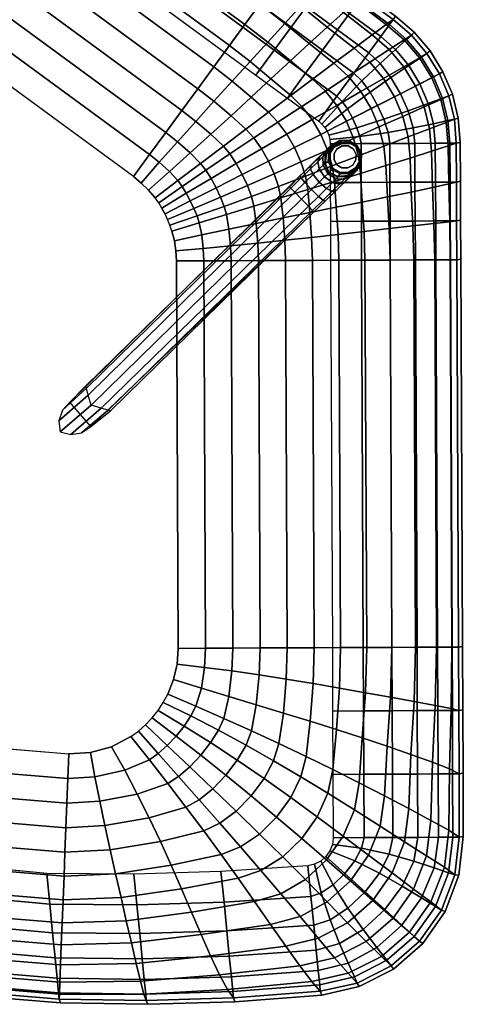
# Model space of a CAD drawing. Header units: inches. Extents: x -419 to 77, y -13 to 172.
# Tile 24 of 256: x -41 to -28, y 1 to 29. Entities that reach past the tile are written whole.
import ezdxf

# ---------------------------------------------------------------- set-up
doc = ezdxf.new("R2010")
doc.units = ezdxf.units.IN
doc.header["$MEASUREMENT"] = 0
for name, color, linetype in [('A-FURN', 1, 'Continuous'), ('A-FURN-3-OPENEST-SEAT-FABRIC-SURFACE', 141, 'Continuous'), ('A-FURN-3-OPENEST-SEAT-FRAME', 254, 'Continuous'), ('A-FURN-3-OPENEST-SEAT-LEG-FRAME', 251, 'Continuous'), ('A-FURN-3-OPENEST-SEAT-LEG-FRAME-TRIM', 250, 'Continuous'), ('A-FURN-3-OPENEST-SEAT-THREAD', 254, 'Continuous')]:
    doc.layers.add(name, color=color, linetype=linetype)

# ---------------------------------------------------------------- blocks, each defined once
blk = doc.blocks.new('SOSS-X-N-3D-3')
at = {"layer": 'A-FURN-3-OPENEST-SEAT-FABRIC-SURFACE'}
for points, invisible_edges in [([(-30.755, 3.196, 16.496), (-33.805, 0.635, 16.496), (-23.683, -12.153, 16.496), (-3.783, -9.179, 16.496)], 10), ([(-33.805, 0.635, 16.496), (-23.683, -12.153, 16.496), (-23.966, -12.181, 16.496), (-34.21, 0.178, 16.496)], 5), ([(-34.21, 0.178, 16.496), (-23.966, -12.181, 16.496), (-24.25, -12.182, 16.496), (-34.513, -0.352, 16.496)], 5), ([(-34.513, -0.352, 16.496), (-24.25, -12.182, 16.496), (-24.533, -12.156, 16.496), (-34.7, -0.934, 16.496)], 5), ([(-34.743, -1.196, 16.496), (-24.706, -12.127, 16.496), (-24.533, -12.156, 16.496), (-34.7, -0.934, 16.496)], 5), ([(-34.762, -1.462, 16.496), (-24.876, -12.087, 16.496), (-24.706, -12.127, 16.496), (-34.743, -1.196, 16.496)], 5), ([(-34.757, -1.728, 16.496), (-25.045, -12.037, 16.496), (-24.876, -12.087, 16.496), (-34.762, -1.462, 16.496)], 5), ([(-34.728, -1.993, 16.496), (-25.209, -11.977, 16.496), (-25.045, -12.037, 16.496), (-34.757, -1.728, 16.496)], 5), ([(-34.676, -2.254, 16.496), (-25.371, -11.907, 16.496), (-25.209, -11.977, 16.496), (-34.728, -1.993, 16.496)], 5), ([(-34.6, -2.509, 16.496), (-25.527, -11.828, 16.496), (-25.371, -11.907, 16.496), (-34.676, -2.254, 16.496)], 5), ([(-34.6, -2.509, 16.496), (-25.527, -11.828, 16.496), (-25.77, -11.681, 16.496), (-34.423, -2.917, 16.496)], 5), ([(-34.423, -2.917, 16.496), (-25.77, -11.681, 16.496), (-25.998, -11.511, 16.496), (-34.188, -3.293, 16.496)], 5), ([(-34.188, -3.293, 16.496), (-25.998, -11.511, 16.496), (-26.208, -11.321, 16.496), (-33.898, -3.63, 16.496)], 1)]:
    blk.add_3dface(points, dxfattribs=dict(at, invisible_edges=invisible_edges))
at = {"layer": 'A-FURN-3-OPENEST-SEAT-FRAME'}
for points, invisible_edges in [([(-3.142, -13.462, 9.843), (-23.043, -16.436, 9.843), (-35.728, 3.457, 9.843), (-32.795, 5.849, 9.843)], 10), ([(-36.961, -6.692, 9.843), (-38.218, -5.435, 9.843), (-37.476, 1.746, 9.843), (-35.728, 3.457, 9.843)], 10), ([(-35.728, 3.457, 9.843), (-23.043, -16.436, 9.843), (-29.27, -14.383, 9.843), (-36.961, -6.692, 9.843)], 11), ([(-38.218, -5.435, 9.843), (-39.476, -4.177, 9.843), (-39.162, -0.028, 9.843), (-37.476, 1.746, 9.843)], 10), ([(-39.476, -4.177, 9.843), (-40.734, -2.919, 9.843), (-40.784, -1.86, 9.843), (-39.162, -0.028, 9.843)], 10), ([(-40.734, -2.919, 9.843), (-40.853, -2.767, 9.843), (-40.888, -2.023, 9.843), (-40.784, -1.86, 9.843)], 10), ([(-40.931, -2.59, 9.843), (-40.964, -2.399, 9.843), (-40.949, -2.207, 9.843)], 8), ([(-40.853, -2.767, 9.843), (-40.931, -2.59, 9.843), (-40.949, -2.207, 9.843), (-40.888, -2.023, 9.843)], 10), ([(-23.043, -16.436, 9.843), (-24.123, -16.597, 9.843), (-28.498, -15.155, 9.843), (-29.27, -14.383, 9.843)], 10), ([(-24.123, -16.597, 9.843), (-25.202, -16.759, 9.843), (-27.727, -15.926, 9.843), (-28.498, -15.155, 9.843)], 10), ([(-25.202, -16.759, 9.843), (-26.282, -16.92, 9.843), (-26.955, -16.698, 9.843), (-27.727, -15.926, 9.843)], 10), ([(-26.282, -16.92, 9.843), (-26.404, -16.929, 9.843), (-26.862, -16.778, 9.843), (-26.955, -16.698, 9.843)], 10), ([(-26.404, -16.929, 9.843), (-26.526, -16.918, 9.843), (-26.758, -16.842, 9.843), (-26.862, -16.778, 9.843)], 10), ([(-26.526, -16.918, 9.843), (-26.645, -16.889, 9.843), (-26.758, -16.842, 9.843)], 8)]:
    blk.add_3dface(points, dxfattribs=dict(at, invisible_edges=invisible_edges))
at = {"layer": 'A-FURN-3-OPENEST-SEAT-LEG-FRAME'}
for points, invisible_edges in [([(-27.978, -15.019, 9.134), (-28.02, -16.676, 9.843), (-27.77, -6.325, 9.843), (-27.852, -7.032, 9.134)], 1), ([(-28.02, -16.676, 9.843), (-27.77, -6.325, 9.843), (-26.877, -6.398, 9.843), (-27.005, -16.693, 9.843)], 8), ([(-26.868, -7.042, 9.134), (-26.877, -6.398, 9.843), (-27.005, -16.693, 9.843), (-26.994, -15.035, 9.134)], 4), ([(-27.99, -15.451, 9.09), (-27.99, -15.451, 9.09), (-28.02, -16.676, 9.843), (-27.978, -15.019, 9.134)], 6), ([(-26.994, -15.035, 9.134), (-26.994, -15.035, 9.134), (-27.005, -16.693, 9.843), (-26.996, -15.467, 9.09)], 6), ([(-27.999, -15.86, 8.947), (-27.999, -15.86, 8.947), (-28.02, -16.676, 9.843), (-27.99, -15.451, 9.09)], 6), ([(-26.996, -15.467, 9.09), (-26.996, -15.467, 9.09), (-27.005, -16.693, 9.843), (-27, -15.876, 8.947)], 6), ([(-28.02, -16.676, 9.843), (-28.02, -16.676, 9.843), (-27.999, -15.86, 8.947), (-28.006, -16.214, 8.698)], 10), ([(-27, -15.876, 8.947), (-27, -15.876, 8.947), (-27.005, -16.693, 9.843), (-27.004, -16.231, 8.698)], 6), ([(-28.01, -16.479, 8.355), (-28.01, -16.479, 8.355), (-28.02, -16.676, 9.843), (-28.006, -16.214, 8.698)], 6), ([(-27.727, -16.329, 0.177), (-27.506, -16.267, 0.177), (-27.287, -16.336, 0.177), (-27.136, -16.51, 0.177)], 8), ([(-27.004, -16.231, 8.698), (-27.004, -16.231, 8.698), (-27.005, -16.693, 9.843), (-27.008, -16.495, 8.355)], 6), ([(-28.02, -16.676, 9.843), (-28.02, -16.676, 9.843), (-28.01, -16.479, 8.355), (-28.012, -16.635, 7.95)], 10), ([(-27.937, -16.723, 0.177), (-27.883, -16.498, 0.177), (-27.09, -16.736, 0.177), (-27.15, -16.947, 0.177)], 10), ([(-27.883, -16.498, 0.177), (-27.727, -16.329, 0.177), (-27.136, -16.51, 0.177), (-27.09, -16.736, 0.177)], 10), ([(-27.005, -16.693, 9.843), (-27.005, -16.693, 9.843), (-27.012, -16.651, 7.95), (-27.008, -16.495, 8.355)], 10), ([(-28.011, -16.686, 7.52), (-28.011, -16.686, 7.52), (-28.02, -16.676, 9.843), (-28.012, -16.635, 7.95)], 4), ([(-27.077, -16.946, 9.843), (-27.956, -16.931, 9.843), (-28.02, -16.676, 9.843), (-27.005, -16.693, 9.843)], 5), ([(-27.883, -16.936, 0.177), (-27.937, -16.723, 0.177), (-27.15, -16.947, 0.177), (-27.307, -17.1, 0.177)], 10), ([(-27.012, -16.651, 7.95), (-27.012, -16.651, 7.95), (-27.005, -16.693, 9.843), (-27.014, -16.702, 7.52)], 2), ([(-27.266, -17.128, 9.843), (-27.773, -17.12, 9.843), (-27.956, -16.931, 9.843), (-27.077, -16.946, 9.843)], 5), ([(-27.307, -17.1, 0.177), (-27.52, -17.153, 0.177), (-27.731, -17.093, 0.177), (-27.883, -16.936, 0.177)], 8), ([(-27.521, -17.192, 9.843), (-27.773, -17.12, 9.843), (-27.773, -17.12, 9.843), (-27.266, -17.128, 9.843)], 4)]:
    blk.add_3dface(points, dxfattribs=dict(at, invisible_edges=invisible_edges))
at = {"layer": 'A-FURN-3-OPENEST-SEAT-LEG-FRAME-TRIM'}
for points, invisible_edges in [([(-27.787, -16.566, 0), (-27.234, -16.575, 0), (-27.194, -16.735, 0), (-27.832, -16.725, 0)], 5), ([(-27.787, -16.566, 0), (-27.668, -16.451, 0), (-27.349, -16.456, 0), (-27.234, -16.575, 0)], 10), ([(-27.668, -16.451, 0), (-27.668, -16.451, 0), (-27.508, -16.411, 0), (-27.349, -16.456, 0)], 8), ([(-27.792, -16.885, 0), (-27.832, -16.725, 0), (-27.194, -16.735, 0), (-27.24, -16.894, 0)], 10), ([(-27.24, -16.894, 0), (-27.358, -17.009, 0), (-27.677, -17.003, 0), (-27.792, -16.885, 0)], 10), ([(-27.677, -17.003, 0), (-27.677, -17.003, 0), (-27.358, -17.009, 0), (-27.519, -17.049, 0)], 2)]:
    blk.add_3dface(points, dxfattribs=dict(at, invisible_edges=invisible_edges))
at = {"layer": 'A-FURN-3-OPENEST-SEAT-FABRIC-SURFACE'}
mesh = blk.add_polymesh((37, 7), dxfattribs=at)
for k, corner in enumerate([(0, -16.772, 13.169), (0, -16.591, 12.309), (0, -16.183, 11.529), (0, -15.607, 10.863), (0, -14.902, 10.335), (0, -14.097, 9.978), (0, -13.228, 9.843), (-0.876, -16.793, 13.169), (-0.886, -16.613, 12.309), (-0.909, -16.204, 11.529), (-0.94, -15.629, 10.863), (-0.977, -14.924, 10.335), (-1.015, -14.121, 9.978), (-1.051, -13.254, 9.843), (-1.749, -16.858, 13.169), (-1.766, -16.678, 12.309), (-1.804, -16.271, 11.529), (-1.858, -15.697, 10.863), (-1.926, -14.995, 10.335), (-2.007, -14.195, 9.978), (-2.099, -13.332, 9.843), (-2.619, -16.966, 13.169), (-2.645, -16.788, 12.309), (-2.706, -16.384, 11.529), (-2.791, -15.814, 10.863), (-2.895, -15.117, 10.335), (-3.014, -14.321, 9.978), (-3.142, -13.462, 9.843), (-22.52, -19.94, 13.169), (-22.546, -19.762, 12.309), (-22.607, -19.358, 11.529), (-22.692, -18.788, 10.863), (-22.796, -18.091, 10.335), (-22.915, -17.295, 9.978), (-23.043, -16.436, 9.843), (-23.599, -20.102, 13.169), (-23.626, -19.923, 12.309), (-23.686, -19.519, 11.529), (-23.771, -18.95, 10.863), (-23.875, -18.252, 10.335), (-23.994, -17.457, 9.978), (-24.123, -16.597, 9.843), (-24.679, -20.263, 13.169), (-24.705, -20.085, 12.309), (-24.766, -19.681, 11.529), (-24.851, -19.111, 10.863), (-24.955, -18.414, 10.335), (-25.074, -17.618, 9.978), (-25.202, -16.759, 9.843), (-25.758, -20.424, 13.169), (-25.785, -20.246, 12.309), (-25.845, -19.842, 11.529), (-25.93, -19.272, 10.863), (-26.034, -18.575, 10.335), (-26.153, -17.779, 9.978), (-26.282, -16.92, 9.843), (-26.43, -20.472, 13.169), (-26.421, -20.289, 12.309), (-26.395, -19.872, 11.529), (-26.365, -19.288, 10.863), (-26.347, -18.578, 10.335), (-26.354, -17.778, 9.978), (-26.404, -16.929, 9.843), (-27.1, -20.415, 13.169), (-27.064, -20.231, 12.309), (-26.976, -19.81, 11.529), (-26.858, -19.222, 10.863), (-26.73, -18.516, 10.335), (-26.613, -17.733, 9.978), (-26.526, -16.918, 9.843), (-27.754, -20.254, 13.169), (-27.695, -20.075, 12.309), (-27.559, -19.661, 11.529), (-27.369, -19.086, 10.863), (-27.143, -18.402, 10.335), (-26.896, -17.653, 9.978), (-26.645, -16.889, 9.843), (-28.375, -19.994, 13.169), (-28.295, -19.825, 12.309), (-28.116, -19.434, 11.529), (-27.861, -18.891, 10.863), (-27.543, -18.248, 10.335), (-27.172, -17.548, 9.978), (-26.758, -16.842, 9.843), (-28.949, -19.641, 13.169), (-28.847, -19.489, 12.309), (-28.62, -19.139, 11.529), (-28.296, -18.651, 10.863), (-27.889, -18.07, 10.335), (-27.407, -17.431, 9.978), (-26.862, -16.778, 9.843), (-29.46, -19.204, 13.169), (-29.333, -19.076, 12.309), (-29.044, -18.787, 11.529), (-28.637, -18.38, 10.863), (-28.138, -17.881, 10.335), (-27.569, -17.312, 9.978), (-26.955, -16.698, 9.843), (-30.232, -18.432, 13.169), (-30.105, -18.304, 12.309), (-29.816, -18.015, 11.529), (-29.408, -17.608, 10.863), (-28.91, -17.11, 10.335), (-28.341, -16.541, 9.978), (-27.727, -15.926, 9.843), (-31.004, -17.66, 13.169), (-30.876, -17.533, 12.309), (-30.587, -17.244, 11.529), (-30.18, -16.836, 10.863), (-29.682, -16.338, 10.335), (-29.113, -15.769, 9.978), (-28.498, -15.155, 9.843), (-31.776, -16.888, 13.169), (-31.648, -16.761, 12.309), (-31.359, -16.472, 11.529), (-30.952, -16.065, 10.863), (-30.453, -15.566, 10.335), (-29.885, -14.997, 9.978), (-29.27, -14.383, 9.843), (-39.466, -9.198, 13.169), (-39.338, -9.07, 12.309), (-39.05, -8.781, 11.529), (-38.642, -8.374, 10.863), (-38.144, -7.876, 10.335), (-37.575, -7.307, 9.978), (-36.961, -6.692, 9.843), (-40.724, -7.94, 13.169), (-40.596, -7.813, 12.309), (-40.307, -7.524, 11.529), (-39.9, -7.116, 10.863), (-39.402, -6.618, 10.335), (-38.833, -6.049, 9.978), (-38.218, -5.435, 9.843), (-41.982, -6.682, 13.169), (-41.854, -6.555, 12.309), (-41.565, -6.266, 11.529), (-41.158, -5.858, 10.863), (-40.659, -5.36, 10.335), (-40.091, -4.791, 9.978), (-39.476, -4.177, 9.843), (-43.239, -5.424, 13.169), (-43.112, -5.297, 12.309), (-42.823, -5.008, 11.529), (-42.416, -4.601, 10.863), (-41.917, -4.102, 10.335), (-41.348, -3.533, 9.978), (-40.734, -2.919, 9.843), (-43.893, -4.586, 13.169), (-43.726, -4.501, 12.309), (-43.339, -4.315, 11.529), (-42.805, -4.045, 10.863), (-42.178, -3.697, 10.335), (-41.51, -3.27, 9.977), (-40.853, -2.767, 9.843), (-44.323, -3.614, 13.169), (-44.131, -3.568, 12.309), (-43.682, -3.467, 11.529), (-43.066, -3.319, 10.863), (-42.356, -3.126, 10.335), (-41.621, -2.883, 9.977), (-40.931, -2.59, 9.843), (-44.503, -2.566, 13.169), (-44.302, -2.557, 12.309), (-43.829, -2.535, 11.529), (-43.182, -2.504, 10.863), (-42.439, -2.469, 10.335), (-41.674, -2.433, 9.977), (-40.964, -2.399, 9.843), (-44.422, -1.506, 13.169), (-44.227, -1.535, 12.309), (-43.77, -1.593, 11.529), (-43.143, -1.681, 10.863), (-42.419, -1.807, 10.335), (-41.664, -1.98, 9.977), (-40.949, -2.207, 9.843), (-44.086, -0.498, 13.169), (-43.912, -0.567, 12.309), (-43.509, -0.716, 11.529), (-42.952, -0.934, 10.863), (-42.295, -1.222, 10.335), (-41.589, -1.584, 9.977), (-40.888, -2.023, 9.843), (-43.514, 0.398, 13.169), (-43.375, 0.283, 12.309), (-43.06, 0.023, 11.529), (-42.617, -0.345, 10.863), (-42.073, -0.794, 10.335), (-41.453, -1.307, 9.978), (-40.784, -1.86, 9.843), (-41.911, 2.248, 13.169), (-41.771, 2.131, 12.309), (-41.453, 1.868, 11.529), (-41.004, 1.497, 10.863), (-40.457, 1.043, 10.335), (-39.833, 0.527, 9.977), (-39.162, -0.028, 9.843), (-40.225, 4.021, 13.169), (-40.084, 3.905, 12.309), (-39.766, 3.641, 11.529), (-39.318, 3.27, 10.863), (-38.77, 2.817, 10.335), (-38.147, 2.301, 9.977), (-37.476, 1.746, 9.843), (-38.458, 5.716, 13.169), (-38.319, 5.601, 12.309), (-38.004, 5.34, 11.529), (-37.561, 4.973, 10.863), (-37.017, 4.524, 10.335), (-36.398, 4.011, 9.978), (-35.728, 3.457, 9.843), (-34.954, 8.658, 13.169), (-34.844, 8.515, 12.309), (-34.595, 8.191, 11.529), (-34.244, 7.735, 10.863), (-33.815, 7.176, 10.335), (-33.324, 6.538, 9.978), (-32.795, 5.849, 9.843), (-33.396, 9.713, 13.169), (-33.301, 9.555, 12.31), (-33.091, 9.205, 11.529), (-32.792, 8.708, 10.865), (-32.424, 8.107, 10.335), (-31.999, 7.424, 9.981), (-31.534, 6.698, 9.843), (-31.727, 10.581, 13.169), (-31.643, 10.41, 12.312), (-31.461, 10.051, 11.529), (-31.202, 9.528, 10.869), (-30.892, 8.899, 10.335), (-30.544, 8.172, 9.987), (-30.181, 7.392, 9.843), (-29.968, 11.251, 13.169), (-29.902, 11.069, 12.313), (-29.766, 10.696, 11.528), (-29.567, 10.149, 10.871), (-29.329, 9.493, 10.335), (-29.052, 8.734, 9.99), (-28.756, 7.921, 9.843), (-29.534, 10.974, 13.169), (-29.477, 10.805, 12.411), (-29.363, 10.471, 11.728), (-29.199, 9.988, 11.157), (-28.999, 9.407, 10.7), (-28.763, 8.735, 10.402), (-28.503, 8.01, 10.274), (-29.172, 10.609, 13.168), (-29.116, 10.447, 12.568), (-29.013, 10.137, 12.01), (-28.871, 9.716, 11.522), (-28.701, 9.215, 11.127), (-28.508, 8.661, 10.854), (-28.302, 8.083, 10.736), (-28.898, 10.173, 13.167), (-28.847, 10.033, 12.669), (-28.756, 9.784, 12.223), (-28.637, 9.457, 11.836), (-28.492, 9.06, 11.532), (-28.331, 8.616, 11.316), (-28.156, 8.136, 11.22)]):
    mesh.set_mesh_vertex(divmod(k, 7), corner)
mesh = blk.add_polymesh((9, 5), dxfattribs=at)
for k, corner in enumerate([(-41.879, -1.525, 15.427), (-42.703, -1.511, 15.044), (-43.445, -1.501, 14.552), (-44.044, -1.503, 13.925), (-44.422, -1.506, 13.169), (-41.632, -0.69, 15.424), (-42.42, -0.615, 15.04), (-43.131, -0.551, 14.547), (-43.711, -0.512, 13.921), (-44.086, -0.498, 13.169), (-41.2, 0.049, 15.423), (-41.932, 0.183, 15.039), (-42.598, 0.297, 14.545), (-43.148, 0.37, 13.919), (-43.514, 0.398, 13.169), (-40.017, 1.621, 15.403), (-40.624, 1.859, 15.015), (-41.174, 2.06, 14.52), (-41.622, 2.195, 13.9), (-41.911, 2.248, 13.169), (-38.789, 3.167, 15.366), (-39.291, 3.484, 14.97), (-39.727, 3.754, 14.473), (-40.054, 3.943, 13.864), (-40.225, 4.021, 13.169), (-37.429, 4.592, 15.347), (-37.811, 5.009, 14.947), (-38.135, 5.363, 14.448), (-38.364, 5.613, 13.845), (-38.458, 5.716, 13.169), (-34.025, 7.45, 15.347), (-34.37, 7.898, 14.947), (-34.663, 8.279, 14.448), (-34.869, 8.547, 13.845), (-34.954, 8.658, 13.169), (-32.602, 8.416, 15.347), (-32.896, 8.898, 14.947), (-33.146, 9.307, 14.448), (-33.323, 9.594, 13.845), (-33.396, 9.713, 13.169), (-31.058, 9.215, 15.347), (-31.307, 9.722, 14.946), (-31.518, 10.152, 14.448), (-31.666, 10.455, 13.845), (-31.727, 10.581, 13.169)]):
    mesh.set_mesh_vertex(divmod(k, 5), corner)
mesh = blk.add_polymesh((9, 9), dxfattribs=at)
for k, corner in enumerate([(-34.762, -1.462, 16.496), (-35.603, -1.479, 16.484), (-36.473, -1.497, 16.445), (-37.367, -1.513, 16.376), (-38.276, -1.527, 16.276), (-39.191, -1.536, 16.138), (-40.105, -1.539, 15.957), (-41.006, -1.535, 15.725), (-41.879, -1.525, 15.427), (-34.743, -1.196, 16.496), (-35.583, -1.138, 16.484), (-36.441, -1.082, 16.445), (-37.311, -1.025, 16.376), (-38.189, -0.967, 16.275), (-39.067, -0.905, 16.138), (-39.94, -0.838, 15.956), (-40.799, -0.766, 15.723), (-41.632, -0.69, 15.424), (-34.7, -0.934, 16.496), (-35.532, -0.839, 16.484), (-36.363, -0.734, 16.445), (-37.191, -0.621, 16.376), (-38.014, -0.499, 16.275), (-38.831, -0.37, 16.138), (-39.638, -0.234, 15.956), (-40.43, -0.093, 15.722), (-41.2, 0.049, 15.423), (-34.513, -0.352, 16.496), (-35.244, -0.143, 16.483), (-35.963, 0.082, 16.444), (-36.669, 0.322, 16.374), (-37.364, 0.574, 16.271), (-38.048, 0.834, 16.13), (-38.72, 1.099, 15.945), (-39.379, 1.364, 15.707), (-40.017, 1.621, 15.403), (-34.21, 0.178, 16.496), (-34.778, 0.576, 16.483), (-35.356, 0.967, 16.442), (-35.938, 1.351, 16.37), (-36.524, 1.73, 16.263), (-37.107, 2.102, 16.117), (-37.684, 2.468, 15.926), (-38.248, 2.825, 15.68), (-38.789, 3.167, 15.366), (-33.805, 0.635, 16.496), (-34.273, 1.147, 16.483), (-34.741, 1.657, 16.441), (-35.206, 2.166, 16.367), (-35.669, 2.671, 16.259), (-36.127, 3.17, 16.11), (-36.576, 3.661, 15.915), (-37.013, 4.138, 15.665), (-37.429, 4.592, 15.347), (-30.755, 3.196, 16.496), (-31.178, 3.746, 16.483), (-31.6, 4.295, 16.441), (-32.02, 4.841, 16.367), (-32.437, 5.384, 16.259), (-32.85, 5.921, 16.11), (-33.256, 6.449, 15.915), (-33.65, 6.962, 15.665), (-34.025, 7.45, 15.347), (-29.786, 3.87, 16.496), (-30.158, 4.449, 16.483), (-30.526, 5.03, 16.441), (-30.889, 5.613, 16.367), (-31.248, 6.194, 16.259), (-31.601, 6.771, 16.11), (-31.946, 7.339, 15.915), (-32.282, 7.89, 15.665), (-32.602, 8.416, 15.347), (-28.731, 4.401, 16.496), (-29.02, 5.026, 16.483), (-29.313, 5.648, 16.441), (-29.61, 6.267, 16.367), (-29.908, 6.882, 16.259), (-30.206, 7.489, 16.11), (-30.5, 8.085, 15.915), (-30.786, 8.664, 15.665), (-31.058, 9.215, 15.347)]):
    mesh.set_mesh_vertex(divmod(k, 9), corner)
mesh = blk.add_polymesh((9, 5), dxfattribs=at)
for k, corner in enumerate([(-30.452, -15.565, 15.418), (-30.922, -16.034, 15.033), (-31.336, -16.449, 14.538), (-31.645, -16.757, 13.91), (-31.776, -16.888, 13.169), (-38.142, -7.874, 15.418), (-38.612, -8.344, 15.033), (-39.026, -8.758, 14.538), (-39.335, -9.067, 13.91), (-39.466, -9.198, 13.169), (-39.101, -6.851, 15.423), (-39.657, -7.233, 15.04), (-40.152, -7.572, 14.547), (-40.534, -7.83, 13.919), (-40.724, -7.94, 13.169), (-40.003, -5.813, 15.433), (-40.64, -6.117, 15.054), (-41.223, -6.386, 14.565), (-41.698, -6.593, 13.935), (-41.982, -6.682, 13.169), (-40.933, -4.772, 15.439), (-41.668, -4.995, 15.062), (-42.341, -5.195, 14.574), (-42.894, -5.355, 13.944), (-43.239, -5.424, 13.169), (-41.439, -4.077, 15.437), (-42.232, -4.247, 15.06), (-42.951, -4.401, 14.572), (-43.535, -4.529, 13.942), (-43.893, -4.586, 13.169), (-41.778, -3.271, 15.434), (-42.606, -3.382, 15.056), (-43.352, -3.484, 14.566), (-43.954, -3.573, 13.937), (-44.323, -3.614, 13.169), (-41.928, -2.403, 15.431), (-42.767, -2.452, 15.05), (-43.52, -2.498, 14.56), (-44.127, -2.544, 13.932), (-44.503, -2.566, 13.169), (-41.879, -1.525, 15.427), (-42.703, -1.511, 15.044), (-43.445, -1.501, 14.552), (-44.044, -1.503, 13.925), (-44.422, -1.506, 13.169)]):
    mesh.set_mesh_vertex(divmod(k, 5), corner)
mesh = blk.add_polymesh((9, 9), dxfattribs=at)
for k, corner in enumerate([(-26.208, -11.321, 16.496), (-26.751, -11.864, 16.484), (-27.294, -12.406, 16.444), (-27.835, -12.947, 16.376), (-28.373, -13.486, 16.275), (-28.908, -14.02, 16.136), (-29.435, -14.548, 15.954), (-29.952, -15.065, 15.718), (-30.452, -15.565, 15.418), (-33.898, -3.63, 16.496), (-34.441, -4.173, 16.484), (-34.984, -4.716, 16.444), (-35.525, -5.257, 16.376), (-36.064, -5.795, 16.275), (-36.598, -6.33, 16.136), (-37.126, -6.857, 15.954), (-37.643, -7.375, 15.718), (-38.142, -7.874, 15.418), (-34.188, -3.293, 16.496), (-34.8, -3.773, 16.484), (-35.418, -4.242, 16.445), (-36.04, -4.702, 16.376), (-36.664, -5.152, 16.275), (-37.286, -5.593, 16.137), (-37.904, -6.025, 15.956), (-38.512, -6.445, 15.722), (-39.101, -6.851, 15.423), (-34.423, -2.917, 16.496), (-35.148, -3.295, 16.484), (-35.864, -3.673, 16.445), (-36.573, -4.049, 16.376), (-37.275, -4.421, 16.276), (-37.971, -4.786, 16.139), (-38.66, -5.142, 15.96), (-39.339, -5.486, 15.729), (-40.003, -5.813, 15.433), (-34.6, -2.509, 16.496), (-35.396, -2.825, 16.484), (-36.194, -3.134, 16.445), (-36.993, -3.434, 16.377), (-37.792, -3.725, 16.277), (-38.589, -4.005, 16.141), (-39.382, -4.274, 15.962), (-40.165, -4.531, 15.732), (-40.933, -4.772, 15.439), (-34.676, -2.254, 16.496), (-35.485, -2.534, 16.484), (-36.316, -2.798, 16.445), (-37.164, -3.045, 16.377), (-38.023, -3.278, 16.277), (-38.888, -3.496, 16.14), (-39.751, -3.702, 15.961), (-40.606, -3.896, 15.731), (-41.439, -4.077, 15.437), (-34.728, -1.993, 16.496), (-35.552, -2.199, 16.484), (-36.407, -2.39, 16.445), (-37.289, -2.567, 16.377), (-38.188, -2.731, 16.276), (-39.096, -2.882, 16.14), (-40.005, -3.022, 15.96), (-40.904, -3.152, 15.729), (-41.778, -3.271, 15.434), (-34.757, -1.728, 16.496), (-35.591, -1.84, 16.484), (-36.461, -1.944, 16.445), (-37.358, -2.041, 16.376), (-38.274, -2.131, 16.276), (-39.2, -2.212, 16.139), (-40.126, -2.284, 15.959), (-41.041, -2.347, 15.727), (-41.928, -2.403, 15.431), (-34.762, -1.462, 16.496), (-35.603, -1.479, 16.484), (-36.473, -1.497, 16.445), (-37.367, -1.513, 16.376), (-38.276, -1.527, 16.276), (-39.191, -1.536, 16.138), (-40.105, -1.539, 15.957), (-41.006, -1.535, 15.725), (-41.879, -1.525, 15.427)]):
    mesh.set_mesh_vertex(divmod(k, 9), corner)
mesh = blk.add_polymesh((9, 9), dxfattribs=at)
for k, corner in enumerate([(0, -8.898, 16.496), (0, -9.666, 16.484), (0, -10.433, 16.444), (0, -11.198, 16.376), (0, -11.96, 16.275), (0, -12.716, 16.136), (0, -13.462, 15.954), (0, -14.193, 15.718), (0, -14.9, 15.418), (-1.265, -8.929, 16.496), (-1.234, -9.695, 16.484), (-1.2, -10.461, 16.444), (-1.163, -11.225, 16.376), (-1.125, -11.986, 16.275), (-1.086, -12.741, 16.136), (-1.046, -13.486, 15.954), (-1.007, -14.217, 15.718), (-0.97, -14.923, 15.418), (-2.527, -9.023, 16.496), (-2.444, -9.785, 16.484), (-2.365, -10.548, 16.444), (-2.288, -11.309, 16.376), (-2.213, -12.067, 16.275), (-2.141, -12.819, 16.136), (-2.069, -13.563, 15.954), (-2, -14.291, 15.718), (-1.932, -14.995, 15.418), (-3.783, -9.179, 16.496), (-3.669, -9.938, 16.484), (-3.556, -10.697, 16.444), (-3.442, -11.454, 16.376), (-3.33, -12.207, 16.275), (-3.218, -12.955, 16.136), (-3.108, -13.693, 15.954), (-3, -14.416, 15.718), (-2.895, -15.115, 15.418), (-23.683, -12.153, 16.496), (-23.57, -12.913, 16.484), (-23.457, -13.672, 16.444), (-23.343, -14.428, 16.376), (-23.231, -15.182, 16.275), (-23.119, -15.929, 16.136), (-23.009, -16.667, 15.954), (-22.901, -17.39, 15.718), (-22.796, -18.089, 15.418), (-23.966, -12.181, 16.496), (-23.915, -12.95, 16.484), (-23.87, -13.719, 16.444), (-23.831, -14.485, 16.376), (-23.795, -15.248, 16.275), (-23.763, -16.006, 16.137), (-23.732, -16.754, 15.955), (-23.703, -17.488, 15.72), (-23.675, -18.197, 15.421), (-24.25, -12.182, 16.496), (-24.302, -12.967, 16.484), (-24.347, -13.748, 16.445), (-24.388, -14.525, 16.376), (-24.425, -15.298, 16.275), (-24.46, -16.064, 16.138), (-24.493, -16.82, 15.957), (-24.526, -17.563, 15.723), (-24.559, -18.283, 15.426), (-24.533, -12.156, 16.496), (-24.647, -12.951, 16.484), (-24.761, -13.744, 16.445), (-24.875, -14.536, 16.376), (-24.989, -15.324, 16.276), (-25.103, -16.106, 16.138), (-25.216, -16.88, 15.958), (-25.328, -17.64, 15.725), (-25.437, -18.377, 15.429), (-24.706, -12.127, 16.496), (-24.845, -12.917, 16.484), (-24.995, -13.712, 16.445), (-25.154, -14.509, 16.376), (-25.318, -15.305, 16.276), (-25.486, -16.098, 16.138), (-25.655, -16.883, 15.958), (-25.822, -17.655, 15.725), (-25.984, -18.403, 15.429)]):
    mesh.set_mesh_vertex(divmod(k, 9), corner)
mesh = blk.add_polymesh((9, 9), dxfattribs=at)
for k, corner in enumerate([(-24.706, -12.127, 16.496), (-24.845, -12.917, 16.484), (-24.995, -13.712, 16.445), (-25.154, -14.509, 16.376), (-25.318, -15.305, 16.276), (-25.486, -16.098, 16.138), (-25.655, -16.883, 15.958), (-25.822, -17.655, 15.725), (-25.984, -18.403, 15.429), (-24.876, -12.087, 16.496), (-25.065, -12.864, 16.484), (-25.265, -13.651, 16.445), (-25.472, -14.443, 16.376), (-25.685, -15.239, 16.276), (-25.901, -16.033, 16.138), (-26.117, -16.821, 15.958), (-26.331, -17.596, 15.725), (-26.537, -18.347, 15.429), (-25.045, -12.037, 16.496), (-25.295, -12.795, 16.484), (-25.549, -13.566, 16.445), (-25.806, -14.346, 16.376), (-26.065, -15.132, 16.276), (-26.324, -15.918, 16.138), (-26.582, -16.698, 15.958), (-26.835, -17.466, 15.725), (-27.08, -18.21, 15.429), (-25.209, -11.977, 16.496), (-25.52, -12.714, 16.484), (-25.828, -13.465, 16.445), (-26.133, -14.226, 16.376), (-26.435, -14.992, 16.276), (-26.733, -15.759, 16.138), (-27.028, -16.521, 15.958), (-27.317, -17.27, 15.725), (-27.598, -17.997, 15.429), (-25.371, -11.907, 16.496), (-25.729, -12.626, 16.484), (-26.081, -13.354, 16.445), (-26.427, -14.089, 16.376), (-26.769, -14.827, 16.276), (-27.105, -15.564, 16.138), (-27.437, -16.296, 15.958), (-27.761, -17.015, 15.725), (-28.076, -17.713, 15.429), (-25.527, -11.828, 16.496), (-25.908, -12.535, 16.484), (-26.288, -13.241, 16.445), (-26.667, -13.945, 16.376), (-27.044, -14.646, 16.276), (-27.418, -15.343, 16.138), (-27.787, -16.032, 15.958), (-28.149, -16.709, 15.725), (-28.5, -17.367, 15.429), (-25.77, -11.681, 16.496), (-26.195, -12.342, 16.484), (-26.623, -12.997, 16.445), (-27.053, -13.646, 16.376), (-27.482, -14.289, 16.275), (-27.91, -14.926, 16.138), (-28.333, -15.554, 15.957), (-28.749, -16.17, 15.723), (-29.15, -16.769, 15.426), (-25.998, -11.511, 16.496), (-26.496, -12.099, 16.484), (-26.989, -12.69, 16.444), (-27.477, -13.283, 16.376), (-27.959, -13.875, 16.275), (-28.436, -14.465, 16.137), (-28.905, -15.048, 15.955), (-29.365, -15.621, 15.72), (-29.81, -16.174, 15.421), (-26.208, -11.321, 16.496), (-26.751, -11.864, 16.484), (-27.294, -12.406, 16.444), (-27.835, -12.947, 16.376), (-28.373, -13.486, 16.275), (-28.908, -14.02, 16.136), (-29.435, -14.548, 15.954), (-29.952, -15.065, 15.718), (-30.452, -15.565, 15.418)]):
    mesh.set_mesh_vertex(divmod(k, 9), corner)
mesh = blk.add_polymesh((9, 5), dxfattribs=at)
for k, corner in enumerate([(0, -14.9, 15.418), (0, -15.564, 15.033), (0, -16.15, 14.538), (0, -16.586, 13.91), (0, -16.772, 13.169), (-0.97, -14.923, 15.418), (-0.936, -15.587, 15.033), (-0.906, -16.172, 14.538), (-0.885, -16.608, 13.91), (-0.876, -16.793, 13.169), (-1.932, -14.995, 15.418), (-1.868, -15.656, 15.033), (-1.811, -16.239, 14.538), (-1.768, -16.674, 13.91), (-1.749, -16.858, 13.169), (-2.895, -15.115, 15.418), (-2.797, -15.772, 15.033), (-2.711, -16.351, 14.538), (-2.646, -16.783, 13.91), (-2.619, -16.966, 13.169), (-22.796, -18.089, 15.418), (-22.698, -18.746, 15.033), (-22.612, -19.325, 14.538), (-22.547, -19.757, 13.91), (-22.52, -19.94, 13.169), (-23.675, -18.197, 15.421), (-23.648, -18.866, 15.037), (-23.623, -19.458, 14.543), (-23.605, -19.905, 13.915), (-23.599, -20.102, 13.169), (-24.559, -18.283, 15.426), (-24.593, -18.964, 15.045), (-24.626, -19.574, 14.554), (-24.657, -20.043, 13.924), (-24.679, -20.263, 13.169), (-25.437, -18.377, 15.429), (-25.542, -19.076, 15.049), (-25.638, -19.703, 14.559), (-25.715, -20.189, 13.93), (-25.758, -20.424, 13.169), (-25.984, -18.403, 15.429), (-26.137, -19.111, 15.049), (-26.272, -19.745, 14.559), (-26.376, -20.236, 13.93), (-26.43, -20.472, 13.169)]):
    mesh.set_mesh_vertex(divmod(k, 5), corner)
mesh = blk.add_polymesh((9, 5), dxfattribs=at)
for k, corner in enumerate([(-25.984, -18.403, 15.429), (-26.137, -19.111, 15.049), (-26.272, -19.745, 14.559), (-26.376, -20.236, 13.93), (-26.43, -20.472, 13.169), (-26.537, -18.347, 15.429), (-26.731, -19.056, 15.049), (-26.903, -19.689, 14.559), (-27.035, -20.179, 13.93), (-27.1, -20.415, 13.169), (-27.08, -18.21, 15.429), (-27.312, -18.912, 15.049), (-27.518, -19.538, 14.559), (-27.678, -20.022, 13.93), (-27.754, -20.254, 13.169), (-27.598, -17.997, 15.429), (-27.864, -18.682, 15.049), (-28.103, -19.294, 14.559), (-28.288, -19.766, 13.93), (-28.375, -19.994, 13.169), (-28.076, -17.713, 15.429), (-28.375, -18.373, 15.049), (-28.643, -18.963, 14.559), (-28.851, -19.419, 13.93), (-28.949, -19.641, 13.169), (-28.5, -17.367, 15.429), (-28.832, -17.991, 15.049), (-29.128, -18.552, 14.559), (-29.355, -18.989, 13.93), (-29.46, -19.204, 13.169), (-29.15, -16.769, 15.426), (-29.529, -17.337, 15.045), (-29.864, -17.847, 14.554), (-30.118, -18.242, 13.924), (-30.232, -18.432, 13.169), (-29.81, -16.174, 15.421), (-30.23, -16.696, 15.037), (-30.602, -17.157, 14.543), (-30.882, -17.505, 13.915), (-31.004, -17.66, 13.169), (-30.452, -15.565, 15.418), (-30.922, -16.034, 15.033), (-31.336, -16.449, 14.538), (-31.645, -16.757, 13.91), (-31.776, -16.888, 13.169)]):
    mesh.set_mesh_vertex(divmod(k, 5), corner)
at = {"layer": 'A-FURN-3-OPENEST-SEAT-LEG-FRAME'}
mesh = blk.add_polymesh((7, 2), dxfattribs=at)
for k, corner in enumerate([(-27.77, -6.325, 9.843), (-27.852, -7.032, 9.134), (-27.713, -6.021, 9.843), (-27.797, -6.997, 8.812), (-27.533, -5.77, 9.843), (-27.618, -6.899, 8.554), (-27.263, -5.618, 9.843), (-27.356, -6.754, 8.419), (-27.021, -5.811, 9.843), (-27.1, -6.905, 8.556), (-26.884, -6.089, 9.843), (-26.925, -7.008, 8.813), (-26.877, -6.398, 9.843), (-26.868, -7.042, 9.134)]):
    mesh.set_mesh_vertex(divmod(k, 2), corner)
mesh = blk.add_polymesh((10, 7), dxfattribs=at)
for k, corner in enumerate([(-27.09, -16.736, 0.177), (-27.136, -16.51, 0.177), (-27.287, -16.336, 0.177), (-27.506, -16.267, 0.177), (-27.727, -16.329, 0.177), (-27.883, -16.498, 0.177), (-27.937, -16.723, 0.177), (-27.051, -16.737, 0.216), (-27.102, -16.491, 0.216), (-27.266, -16.302, 0.216), (-27.505, -16.227, 0.216), (-27.746, -16.294, 0.216), (-27.917, -16.478, 0.216), (-27.976, -16.722, 0.216), (-27.014, -16.702, 7.52), (-27.075, -16.43, 7.516), (-27.248, -16.209, 7.512), (-27.503, -16.103, 7.511), (-27.762, -16.201, 7.512), (-27.941, -16.416, 7.516), (-28.011, -16.686, 7.52), (-27.012, -16.651, 7.95), (-27.073, -16.399, 7.924), (-27.245, -16.194, 7.901), (-27.503, -16.096, 7.889), (-27.764, -16.186, 7.901), (-27.943, -16.385, 7.924), (-28.012, -16.635, 7.95), (-27.008, -16.495, 8.355), (-27.069, -16.293, 8.271), (-27.24, -16.129, 8.199), (-27.502, -16.049, 8.162), (-27.767, -16.12, 8.199), (-27.943, -16.279, 8.272), (-28.01, -16.479, 8.355), (-27.004, -16.231, 8.698), (-27.064, -16.094, 8.541), (-27.232, -15.982, 8.404), (-27.5, -15.927, 8.334), (-27.769, -15.974, 8.404), (-27.941, -16.08, 8.541), (-28.006, -16.214, 8.698), (-27, -15.876, 8.947), (-27.059, -15.805, 8.716), (-27.224, -15.746, 8.515), (-27.497, -15.715, 8.412), (-27.769, -15.737, 8.516), (-27.937, -15.791, 8.717), (-27.999, -15.86, 8.947), (-26.996, -15.467, 9.09), (-27.055, -15.446, 8.803), (-27.217, -15.427, 8.552), (-27.492, -15.415, 8.424), (-27.766, -15.418, 8.553), (-27.929, -15.432, 8.803), (-27.99, -15.451, 9.09), (-26.994, -15.035, 9.134), (-27.052, -15.034, 8.824), (-27.211, -15.032, 8.554), (-27.485, -15.027, 8.415), (-27.759, -15.023, 8.554), (-27.919, -15.02, 8.825), (-27.978, -15.019, 9.134), (-26.868, -7.042, 9.134), (-26.925, -7.008, 8.813), (-27.1, -6.905, 8.556), (-27.356, -6.754, 8.419), (-27.618, -6.899, 8.553), (-27.797, -6.997, 8.811), (-27.852, -7.032, 9.134)]):
    mesh.set_mesh_vertex(divmod(k, 7), corner)
mesh = blk.add_polymesh((3, 7), dxfattribs=at)
for k, corner in enumerate([(-28.02, -16.676, 9.843), (-27.956, -16.931, 9.843), (-27.773, -17.12, 9.843), (-27.521, -17.192, 9.843), (-27.266, -17.128, 9.843), (-27.077, -16.946, 9.843), (-27.005, -16.693, 9.843), (-27.976, -16.722, 0.216), (-27.918, -16.955, 0.216), (-27.751, -17.127, 0.217), (-27.521, -17.192, 0.217), (-27.288, -17.134, 0.217), (-27.116, -16.967, 0.216), (-27.051, -16.737, 0.216), (-27.937, -16.723, 0.177), (-27.883, -16.936, 0.177), (-27.731, -17.093, 0.177), (-27.52, -17.153, 0.177), (-27.307, -17.1, 0.177), (-27.15, -16.947, 0.177), (-27.09, -16.736, 0.177)]):
    mesh.set_mesh_vertex(divmod(k, 7), corner)
at = {"layer": 'A-FURN-3-OPENEST-SEAT-LEG-FRAME-TRIM'}
mesh = blk.add_polymesh((2, 12), dxfattribs=dict(at, n_close=True))
for k, corner in enumerate([(-27.234, -16.575, 0), (-27.349, -16.456, 0), (-27.508, -16.411, 0), (-27.668, -16.451, 0), (-27.787, -16.566, 0), (-27.832, -16.725, 0), (-27.792, -16.885, 0), (-27.677, -17.003, 0), (-27.519, -17.049, 0), (-27.358, -17.009, 0), (-27.24, -16.894, 0), (-27.194, -16.735, 0), (-27.234, -16.575, 0.177), (-27.349, -16.456, 0.177), (-27.508, -16.411, 0.177), (-27.668, -16.451, 0.177), (-27.787, -16.566, 0.177), (-27.832, -16.725, 0.177), (-27.792, -16.885, 0.177), (-27.677, -17.003, 0.177), (-27.519, -17.049, 0.177), (-27.358, -17.009, 0.177), (-27.24, -16.894, 0.177), (-27.194, -16.735, 0.177)]):
    mesh.set_mesh_vertex(divmod(k, 12), corner)
at = {"layer": 'A-FURN-3-OPENEST-SEAT-THREAD'}
mesh = blk.add_polymesh((35, 5), dxfattribs=at)
for k, corner in enumerate([(0, -16.772, 12.965), (0, -16.885, 13.098), (0, -16.772, 13.169), (0, -16.885, 13.24), (0, -16.772, 13.373), (-0.876, -16.793, 12.965), (-0.876, -16.907, 13.098), (-0.876, -16.793, 13.169), (-0.876, -16.907, 13.24), (-0.876, -16.793, 13.373), (-1.749, -16.858, 12.965), (-1.739, -16.971, 13.098), (-1.749, -16.858, 13.169), (-1.739, -16.971, 13.24), (-1.749, -16.858, 13.373), (-2.619, -16.966, 12.965), (-2.599, -17.078, 13.098), (-2.619, -16.966, 13.169), (-2.599, -17.078, 13.24), (-2.619, -16.966, 13.373), (-22.52, -19.94, 12.965), (-22.5, -20.052, 13.098), (-22.52, -19.94, 13.169), (-22.5, -20.052, 13.24), (-22.52, -19.94, 13.373), (-23.599, -20.102, 12.965), (-23.579, -20.214, 13.098), (-23.599, -20.102, 13.169), (-23.579, -20.214, 13.24), (-23.599, -20.102, 13.373), (-24.679, -20.263, 12.965), (-24.659, -20.375, 13.098), (-24.679, -20.263, 13.169), (-24.659, -20.375, 13.24), (-24.679, -20.263, 13.373), (-25.758, -20.424, 12.965), (-25.738, -20.536, 13.098), (-25.758, -20.424, 13.169), (-25.738, -20.536, 13.24), (-25.758, -20.424, 13.373), (-26.43, -20.472, 12.965), (-26.426, -20.585, 13.098), (-26.43, -20.472, 13.169), (-26.426, -20.585, 13.24), (-26.43, -20.472, 13.373), (-27.1, -20.415, 12.965), (-27.11, -20.528, 13.098), (-27.1, -20.415, 13.169), (-27.11, -20.528, 13.24), (-27.1, -20.415, 13.373), (-27.754, -20.254, 12.965), (-27.784, -20.364, 13.098), (-27.754, -20.254, 13.169), (-27.784, -20.364, 13.24), (-27.754, -20.254, 13.373), (-28.375, -19.994, 12.965), (-28.414, -20.101, 13.098), (-28.375, -19.994, 13.169), (-28.414, -20.101, 13.24), (-28.375, -19.994, 13.373), (-28.949, -19.641, 12.965), (-29.006, -19.74, 13.098), (-28.949, -19.641, 13.169), (-29.006, -19.74, 13.24), (-28.949, -19.641, 13.373), (-29.46, -19.204, 12.965), (-29.526, -19.297, 13.098), (-29.46, -19.204, 13.169), (-29.526, -19.297, 13.24), (-29.46, -19.204, 13.373), (-30.232, -18.432, 12.965), (-30.297, -18.525, 13.098), (-30.232, -18.432, 13.169), (-30.297, -18.525, 13.24), (-30.232, -18.432, 13.373), (-31.004, -17.66, 12.965), (-31.069, -17.753, 13.098), (-31.004, -17.66, 13.169), (-31.069, -17.753, 13.24), (-31.004, -17.66, 13.373), (-31.776, -16.888, 12.965), (-31.841, -16.981, 13.098), (-31.776, -16.888, 13.169), (-31.841, -16.981, 13.24), (-31.776, -16.888, 13.373), (-39.466, -9.198, 12.965), (-39.531, -9.291, 13.098), (-39.466, -9.198, 13.169), (-39.531, -9.291, 13.24), (-39.466, -9.198, 13.373), (-40.724, -7.94, 12.965), (-40.789, -8.033, 13.098), (-40.724, -7.94, 13.169), (-40.789, -8.033, 13.24), (-40.724, -7.94, 13.373), (-41.982, -6.682, 12.965), (-42.047, -6.775, 13.098), (-41.982, -6.682, 13.169), (-42.047, -6.775, 13.24), (-41.982, -6.682, 13.373), (-43.239, -5.424, 12.965), (-43.305, -5.518, 13.098), (-43.239, -5.424, 13.169), (-43.305, -5.518, 13.24), (-43.239, -5.424, 13.373), (-43.893, -4.586, 12.965), (-43.98, -4.659, 13.098), (-43.893, -4.586, 13.169), (-43.98, -4.659, 13.24), (-43.893, -4.586, 13.373), (-44.323, -3.614, 12.965), (-44.426, -3.662, 13.098), (-44.323, -3.614, 13.169), (-44.426, -3.662, 13.24), (-44.323, -3.614, 13.373), (-44.503, -2.566, 12.965), (-44.615, -2.586, 13.098), (-44.503, -2.566, 13.169), (-44.615, -2.586, 13.24), (-44.503, -2.566, 13.373), (-44.422, -1.506, 12.965), (-44.536, -1.497, 13.098), (-44.422, -1.506, 13.169), (-44.536, -1.497, 13.24), (-44.422, -1.506, 13.373), (-44.086, -0.498, 12.965), (-44.196, -0.469, 13.098), (-44.086, -0.498, 13.169), (-44.196, -0.469, 13.24), (-44.086, -0.498, 13.373), (-43.514, 0.398, 12.965), (-43.617, 0.446, 13.098), (-43.514, 0.398, 13.169), (-43.617, 0.446, 13.24), (-43.514, 0.398, 13.373), (-41.911, 2.248, 12.965), (-42.014, 2.296, 13.098), (-41.911, 2.248, 13.169), (-42.014, 2.296, 13.24), (-41.911, 2.248, 13.373), (-40.225, 4.021, 12.965), (-40.328, 4.07, 13.098), (-40.225, 4.021, 13.169), (-40.328, 4.07, 13.24), (-40.225, 4.021, 13.373), (-38.458, 5.716, 12.965), (-38.561, 5.764, 13.098), (-38.458, 5.716, 13.169), (-38.561, 5.764, 13.24), (-38.458, 5.716, 13.373), (-34.954, 8.658, 12.965), (-35.02, 8.751, 13.098), (-34.954, 8.658, 13.169), (-35.02, 8.751, 13.24), (-34.954, 8.658, 13.373), (-33.396, 9.713, 12.965), (-33.461, 9.806, 13.098), (-33.396, 9.713, 13.169), (-33.461, 9.806, 13.24), (-33.396, 9.713, 13.373), (-31.727, 10.581, 12.965), (-31.792, 10.674, 13.098), (-31.727, 10.581, 13.169), (-31.792, 10.674, 13.24), (-31.727, 10.581, 13.373), (-29.968, 11.251, 12.965), (-29.997, 11.36, 13.098), (-29.968, 11.251, 13.169), (-29.997, 11.36, 13.24), (-29.968, 11.251, 13.373), (-29.534, 10.974, 12.965), (-29.534, 11.087, 13.098), (-29.534, 10.974, 13.169), (-29.534, 11.087, 13.24), (-29.534, 10.974, 13.373)]):
    mesh.set_mesh_vertex(divmod(k, 5), corner)

msp = doc.modelspace()

# ---------------------------------------------------------------- block references
at = {"layer": 'A-FURN', "rotation": 135.2501893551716}
msp.add_blockref('SOSS-X-N-3D-3', (-62.886, 32.378), dxfattribs=at)

doc.saveas('drawing.dxf')
